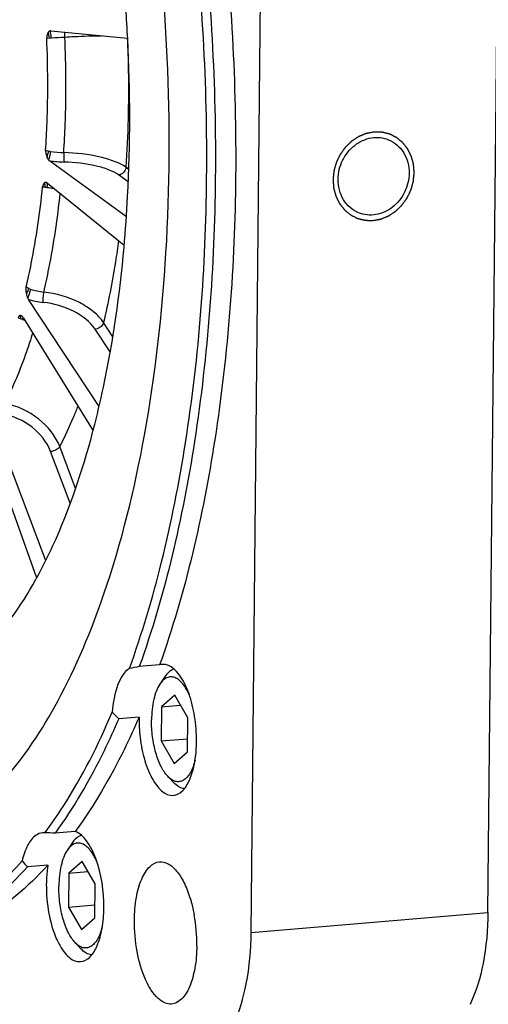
# Model space of a CAD drawing. Header units: millimetres. Extents: x 0 to 420, y 0 to 297.
# Tile 8 of 52: x 106 to 116, y 22 to 43. Entities that reach past the tile are written whole.
import ezdxf

# ---------------------------------------------------------------- set-up
doc = ezdxf.new("R2010")
doc.units = ezdxf.units.MM
doc.header["$LTSCALE"] = 23.1
doc.layers.add('COMPONENTS', color=7, linetype='CONTINUOUS')

msp = doc.modelspace()

# ---------------------------------------------------------------- linework, layer by layer
at = {"layer": 'COMPONENTS', "color": 7, "linetype": 'CONTINUOUS'}
for p, q in [((115.67768, 23.71965), (115.99403, 55.50694)), ((110.64053, 23.29173), (110.95688, 55.07902)), ((106.37698, 42.48765), (108.01191, 42.33313)), ((106.29297, 42.33265), (106.34898, 42.33931)), ((107.98536, 38.52894), (106.34944, 39.72025)), ((108.02601, 39.27174), (107.82166, 39.42055)), ((108.03824, 39.53949), (107.97685, 39.58419)), ((106.25032, 39.25166), (106.24814, 39.25641)), ((106.25228, 39.24633), (106.25032, 39.25166)), ((106.3103, 39.24803), (107.93972, 37.92905)), ((107.40372, 34.4885), (105.90324, 36.77237)), ((105.75229, 36.42231), (105.7465, 36.42458)), ((105.79932, 36.37453), (107.2778, 33.97417)), ((107.69814, 35.97536), (107.49947, 36.27776)), ((107.64132, 35.65333), (107.32351, 36.13705)), ((106.26827, 31.22897), (105.05258, 34.43294)), ((104.89406, 34.14843), (106.06616, 30.86622)), ((106.90654, 32.74627), (106.56846, 33.63729)), ((106.79265, 32.43103), (106.37487, 33.5321)), ((106.26827, 31.22897), (106.28024, 31.22999)), ((108.6927, 28.99035), (108.26094, 28.95367)), ((108.79758, 28.72966), (108.69826, 28.58005)), ((109.01762, 28.34323), (108.73444, 28.09553)), ((109.29358, 27.86608), (109.01762, 28.34323)), ((108.73444, 28.09553), (108.72722, 27.37069)), ((108.73444, 28.09553), (109.1409, 28.13006)), ((108.25517, 27.87592), (107.82341, 27.83924)), ((109.28637, 27.14124), (109.29358, 27.86608)), ((108.72722, 27.37069), (109.28913, 27.41843)), ((108.72722, 27.37069), (109.00319, 26.89354)), ((109.00319, 26.89354), (109.28637, 27.14124)), ((108.98809, 26.48714), (108.86495, 26.61784)), ((106.90015, 25.44388), (106.4684, 25.4072)), ((106.82597, 25.19091), (106.72664, 25.0413)), ((107.046, 24.80447), (106.76282, 24.55678)), ((107.32197, 24.32732), (107.046, 24.80447)), ((106.31671, 24.72581), (105.88495, 24.68913)), ((106.76282, 24.55678), (106.75561, 23.83194)), ((106.76282, 24.55678), (107.16928, 24.59131)), ((107.31475, 23.60248), (107.32197, 24.32732)), ((106.75561, 23.83194), (107.31751, 23.87968)), ((106.75561, 23.83194), (107.03157, 23.35479)), ((110.64053, 23.29173), (115.67768, 23.71965)), ((107.03157, 23.35479), (107.31475, 23.60248)), ((107.01647, 22.94838), (106.89334, 23.07909))]:
    msp.add_line(p, q, dxfattribs=at)
for centre, radius, start, end in [((106.3725, 42.44039), 0.04748, 84.587193, 92.097264), ((105.94754, 54.14759), 11.81332, 272.152789, 273.548833), ((106.7165, 42.36726), 2.47209, 261.876937, 268.558108), ((106.73723, 42.70199), 3.00685, 262.589942, 268.615357), ((106.66553, 41.42705), 2.29918, 260.950583, 264.513151), ((106.08139, 37.39617), 0.42835, 245.948784, 251.79415), ((106.38737, 38.31983), 1.40137, 251.708833, 263.499846), ((106.40161, 38.3863), 1.68913, 252.839729, 263.559495), ((105.43759, 35.3758), 1.02865, 72.593329, 73.007357), ((105.3848, 35.20952), 1.20311, 71.182517, 72.563249), ((105.30014, 34.9587), 1.46783, 70.937137, 71.212612), ((106.22094, 37.62357), 1.35164, 250.939386, 251.361663), ((105.66836, 36.3004), 0.15009, 40.014642, 41.972743), ((106.22469, 37.63478), 1.36346, 251.363155, 253.006815), ((89.05133, 38.7552), 18.84344, 345.18716, 345.361324), ((106.02794, 31.13798), 0.25697, 17.626209, 20.735788), ((97.80308, 35.39516), 9.44541, 330.875716, 331.072566), ((97.72788, 35.43672), 9.53134, 331.072561, 331.265967), ((108.77058, 28.73766), 0.26442, 94.802711, 107.129156), ((111.45805, 27.8267), 3.20326, 179.119597, 186.849244), ((106.22278, 25.15029), 0.26408, 83.355014, 94.847251), ((106.79077, 23.23023), 2.67149, 17.242988, 17.506584), ((106.01155, 23.04537), 3.47305, 359.441518, 10.318101)]:
    msp.add_arc(centre, radius, start, end, dxfattribs=at)
for points, knots in [([(107.50989, 30.50235), (107.88657, 31.60304), (108.47387, 34.0085), (108.90599, 37.844), (108.92392, 41.95252), (108.52531, 46.11328), (107.73202, 50.1038), (106.5865, 53.71341), (105.15288, 56.75203), (103.93701, 58.4589), (103.28107, 59.14144)], [0, 0, 0, 0, 0.11647521, 0.24680382, 0.38569824, 0.52706628, 0.66459897, 0.79232651, 0.90522309, 1, 1, 1, 1]), ([(108.05004, 28.9111), (108.31913, 29.65422), (108.78942, 31.24226), (109.47407, 34.7164), (109.8205, 39.45904), (109.48794, 45.28504), (108.76684, 49.17083), (108.27041, 51.05487)], [0, 0, 0, 0, 0.1057315, 0.22108456, 0.47323211, 0.73935098, 1, 1, 1, 1]), ([(108.48017, 50.98224), (108.96773, 49.10702), (109.67623, 45.24414), (110.00301, 39.45117), (109.60318, 33.95676), (108.81305, 30.50305), (108.26094, 28.95367)], [0, 0, 0, 0, 0.26070449, 0.52659918, 0.77868695, 1, 1, 1, 1]), ([(108.91193, 51.01892), (109.39948, 49.1437), (110.10796, 45.28082), (110.43475, 39.48785), (110.03492, 33.99344), (109.2448, 30.53973), (108.6927, 28.99035)], [0, 0, 0, 0, 0.26070451, 0.52659926, 0.77868708, 1, 1, 1, 1]), ([(108.01457, 42.32145), (107.9929, 42.75396), (107.87416, 44.46942), (107.62832, 46.1765), (107.36863, 47.43643)], [0, 0, 0, 0, 0.25185099, 1, 1, 1, 1]), ([(106.3198, 42.45167), (106.31545, 42.44448), (106.29737, 42.40756), (106.29161, 42.36519), (106.29297, 42.33264)], [0, 0, 0, 0, 0.20510037, 1, 1, 1, 1]), ([(106.33715, 42.40223), (106.33593, 42.40694), (106.33121, 42.42376), (106.32529, 42.44031), (106.31979, 42.45165)], [0, 0, 0, 0, 0.27813906, 1, 1, 1, 1]), ([(106.35628, 42.48503), (106.35283, 42.48382), (106.33774, 42.47639), (106.32654, 42.46281), (106.3198, 42.45167)], [0, 0, 0, 0, 0.21921709, 1, 1, 1, 1]), ([(106.36028, 42.48129), (106.35965, 42.48202), (106.3584, 42.48336), (106.35699, 42.48454), (106.35628, 42.48503)], [0, 0, 0, 0, 0.52916415, 1, 1, 1, 1]), ([(106.38657, 42.39311), (106.38403, 42.41183), (106.37821, 42.44176), (106.36804, 42.47216), (106.36028, 42.48129)], [0, 0, 0, 0, 0.61201077, 1, 1, 1, 1]), ([(106.65429, 39.89596), (106.66726, 40.09718), (106.70841, 40.91678), (106.70487, 41.73853), (106.67877, 42.35692)], [0, 0, 0, 0, 0.24572597, 1, 1, 1, 1]), ([(106.67877, 42.35692), (106.6783, 42.3664), (106.67709, 42.40051), (106.6772, 42.43474), (106.67916, 42.45931)], [0, 0, 0, 0, 0.27810191, 1, 1, 1, 1]), ([(106.67877, 42.35692), (106.74556, 42.36092), (107.00483, 42.37488), (107.26442, 42.38345), (107.45716, 42.38556)], [0, 0, 0, 0, 0.25766822, 1, 1, 1, 1]), ([(106.26918, 39.94266), (106.28167, 40.13808), (106.32136, 40.93405), (106.31802, 41.73207), (106.29297, 42.33264)], [0, 0, 0, 0, 0.24571797, 1, 1, 1, 1]), ([(107.93699, 37.88182), (107.96915, 38.24162), (108.07302, 39.71894), (108.07059, 41.20331), (108.01457, 42.32145)], [0, 0, 0, 0, 0.24394945, 1, 1, 1, 1]), ([(108.00619, 42.33366), (108.01586, 42.10128), (108.0422, 41.18485), (108.02145, 40.26694), (107.97685, 39.58419)], [0, 0, 0, 0, 0.2536926, 1, 1, 1, 1]), ([(112.48975, 39.32903), (112.49112, 39.46681), (112.55805, 39.74388), (112.81707, 40.0706), (113.18354, 40.24377), (113.45053, 40.21699), (113.56425, 40.17032)], [0, 0, 0, 0, 0.26140432, 0.52070485, 0.76678326, 1, 1, 1, 1]), ([(113.56425, 40.17032), (113.69477, 40.11676), (113.93083, 39.90881), (114.00239, 39.60793), (114.00089, 39.45741)], [0, 0, 0, 0, 0.4837867, 1, 1, 1, 1]), ([(106.26918, 39.94266), (106.2684, 39.93039), (106.26923, 39.88271), (106.2806, 39.83555), (106.29343, 39.8027)], [0, 0, 0, 0, 0.25844652, 1, 1, 1, 1]), ([(106.32498, 39.92813), (106.32002, 39.89562), (106.3104, 39.85335), (106.29693, 39.81235), (106.29342, 39.80271)], [0, 0, 0, 0, 0.76220104, 1, 1, 1, 1]), ([(106.36719, 39.91998), (106.36451, 39.88569), (106.35538, 39.82483), (106.34037, 39.76444), (106.32896, 39.73976)], [0, 0, 0, 0, 0.55854883, 1, 1, 1, 1]), ([(106.65427, 39.89596), (106.65142, 39.85587), (106.6522, 39.78969), (106.65434, 39.72073), (106.66458, 39.69601)], [0, 0, 0, 0, 0.60042478, 1, 1, 1, 1]), ([(107.97685, 39.58419), (107.90757, 39.63425), (107.72805, 39.71961), (107.28875, 39.84782), (106.91528, 39.88985), (106.65429, 39.89596)], [0, 0, 0, 0, 0.18687461, 0.42921072, 1, 1, 1, 1]), ([(106.29343, 39.8027), (106.29587, 39.79644), (106.30536, 39.77427), (106.31772, 39.75309), (106.32896, 39.73976)], [0, 0, 0, 0, 0.27794882, 1, 1, 1, 1]), ([(107.82166, 39.42055), (107.7611, 39.46463), (107.60412, 39.53994), (107.21982, 39.65315), (106.89296, 39.69047), (106.66458, 39.69601)], [0, 0, 0, 0, 0.18705502, 0.4294249, 1, 1, 1, 1]), ([(107.97685, 39.58419), (107.97384, 39.54381), (107.93796, 39.46515), (107.86074, 39.42387), (107.82166, 39.42055)], [0, 0, 0, 0, 0.50793508, 1, 1, 1, 1]), ([(114.00089, 39.45741), (113.99952, 39.31962), (113.93259, 39.04256), (113.67356, 38.71584), (113.3071, 38.54267), (113.04011, 38.56945), (112.92638, 38.61612)], [0, 0, 0, 0, 0.26140432, 0.52070485, 0.76678326, 1, 1, 1, 1]), ([(106.24815, 39.25642), (106.24283, 39.25305), (106.21749, 39.23061), (106.20775, 39.19516), (106.20499, 39.16825)], [0, 0, 0, 0, 0.18897404, 1, 1, 1, 1]), ([(106.25468, 39.25991), (106.25356, 39.25942), (106.25134, 39.25833), (106.24921, 39.25709), (106.24815, 39.25642)], [0, 0, 0, 0, 0.49389501, 1, 1, 1, 1]), ([(106.26147, 39.162), (106.26159, 39.17038), (106.26115, 39.19863), (106.25857, 39.2274), (106.25228, 39.24633)], [0, 0, 0, 0, 0.29590278, 1, 1, 1, 1]), ([(106.28923, 39.26045), (106.28755, 39.26108), (106.28418, 39.26217), (106.28071, 39.2629), (106.27899, 39.26316)], [0, 0, 0, 0, 0.50722658, 1, 1, 1, 1]), ([(106.30391, 39.1565), (106.30576, 39.17755), (106.30653, 39.2102), (106.30487, 39.24544), (106.29867, 39.25607)], [0, 0, 0, 0, 0.63210055, 1, 1, 1, 1]), ([(112.92638, 38.61612), (112.79587, 38.66968), (112.55981, 38.87763), (112.48825, 39.1785), (112.48975, 39.32903)], [0, 0, 0, 0, 0.4837867, 1, 1, 1, 1]), ([(105.85345, 37.03023), (105.89306, 37.1989), (106.04538, 37.90529), (106.14903, 38.62184), (106.20499, 39.16825)], [0, 0, 0, 0, 0.23979632, 1, 1, 1, 1]), ([(106.22873, 36.92747), (106.26786, 37.09354), (106.41853, 37.78814), (106.52288, 38.49247), (106.58031, 39.02944)], [0, 0, 0, 0, 0.24009549, 1, 1, 1, 1]), ([(107.82111, 38.02497), (107.80048, 37.87376), (107.71391, 37.28781), (107.6008, 36.70563), (107.49947, 36.27776)], [0, 0, 0, 0, 0.25764963, 1, 1, 1, 1]), ([(107.28308, 33.99304), (107.36178, 34.29434), (107.66275, 35.57513), (107.8476, 36.88189), (107.93699, 37.88182)], [0, 0, 0, 0, 0.23675305, 1, 1, 1, 1]), ([(105.85345, 37.03023), (105.85087, 37.01925), (105.84494, 36.9713), (105.85077, 36.9227), (105.85851, 36.88671)], [0, 0, 0, 0, 0.2344787, 1, 1, 1, 1]), ([(105.90681, 37.00501), (105.90361, 36.99575), (105.88899, 36.95573), (105.87233, 36.91647), (105.8585, 36.88672)], [0, 0, 0, 0, 0.22996077, 1, 1, 1, 1]), ([(105.94756, 36.98926), (105.93528, 36.94055), (105.9153, 36.87852), (105.89132, 36.81811), (105.88542, 36.80459)], [0, 0, 0, 0, 0.77304782, 1, 1, 1, 1]), ([(106.22871, 36.92747), (106.21935, 36.88905), (106.20965, 36.81594), (106.2068, 36.74153), (106.21213, 36.70783)], [0, 0, 0, 0, 0.53682505, 1, 1, 1, 1]), ([(107.49947, 36.27776), (107.44242, 36.36418), (107.28395, 36.5279), (106.86992, 36.78869), (106.49051, 36.89834), (106.22873, 36.92747)], [0, 0, 0, 0, 0.21252562, 0.45941993, 1, 1, 1, 1]), ([(105.85851, 36.88671), (105.86011, 36.87921), (105.86689, 36.85119), (105.87642, 36.82376), (105.88542, 36.80459)], [0, 0, 0, 0, 0.2658028, 1, 1, 1, 1]), ([(107.32351, 36.13705), (107.21665, 36.29962), (106.85523, 36.56244), (106.44119, 36.68216), (106.21213, 36.70783)], [0, 0, 0, 0, 0.45771086, 1, 1, 1, 1]), ([(105.7383, 36.42647), (105.72759, 36.42789), (105.69895, 36.41958), (105.68736, 36.39278), (105.68303, 36.37779)], [0, 0, 0, 0, 0.40919357, 1, 1, 1, 1]), ([(105.73821, 36.35954), (105.73944, 36.36642), (105.74224, 36.38679), (105.74544, 36.40869), (105.74092, 36.42176)], [0, 0, 0, 0, 0.33556635, 1, 1, 1, 1]), ([(105.74092, 36.42176), (105.7406, 36.4227), (105.7399, 36.42438), (105.73885, 36.42589), (105.73828, 36.42647)], [0, 0, 0, 0, 0.5472218, 1, 1, 1, 1]), ([(105.7465, 36.42458), (105.74515, 36.42502), (105.74244, 36.42578), (105.73967, 36.42629), (105.7383, 36.42647)], [0, 0, 0, 0, 0.50612334, 1, 1, 1, 1]), ([(105.77954, 36.34604), (105.78067, 36.35021), (105.78441, 36.36448), (105.78779, 36.37887), (105.78951, 36.38916)], [0, 0, 0, 0, 0.29291495, 1, 1, 1, 1]), ([(107.49947, 36.27776), (107.49502, 36.2599), (107.46065, 36.18912), (107.3825, 36.14207), (107.32351, 36.13705)], [0, 0, 0, 0, 0.23716762, 1, 1, 1, 1]), ([(105.9936, 36.05909), (105.95139, 35.92245), (105.78277, 35.40958), (105.57577, 34.90855), (105.3959, 34.55472)], [0, 0, 0, 0, 0.26486262, 1, 1, 1, 1]), ([(106.56846, 33.63729), (106.48015, 33.869), (106.13915, 34.28725), (105.65509, 34.50668), (105.3959, 34.55472)], [0, 0, 0, 0, 0.48471089, 1, 1, 1, 1]), ([(106.95375, 34.50014), (106.92411, 34.42426), (106.80618, 34.1321), (106.67469, 33.84533), (106.56846, 33.63729)], [0, 0, 0, 0, 0.25857514, 1, 1, 1, 1]), ([(106.37487, 33.5321), (106.2978, 33.7351), (106.00003, 34.10174), (105.57647, 34.29434), (105.34971, 34.33652)], [0, 0, 0, 0, 0.48490247, 1, 1, 1, 1]), ([(106.08553, 30.85459), (106.20685, 31.07587), (106.6985, 32.06343), (107.05122, 33.11593), (107.26852, 33.93764)], [0, 0, 0, 0, 0.22893645, 1, 1, 1, 1]), ([(106.56846, 33.63729), (106.55215, 33.60677), (106.4878, 33.55906), (106.4153, 33.53554), (106.37487, 33.5321)], [0, 0, 0, 0, 0.46029233, 1, 1, 1, 1]), ([(104.49505, 28.87597), (104.64232, 28.9905), (105.2619, 29.54327), (105.74195, 30.23746), (106.05427, 30.79802)], [0, 0, 0, 0, 0.22524884, 1, 1, 1, 1]), ([(102.52762, 24.9074), (102.7788, 24.92874), (103.28784, 25.03145), (104.29863, 25.48088), (105.48646, 26.52173), (106.65174, 28.30117), (107.24186, 29.71912), (107.50989, 30.50235)], [0, 0, 0, 0, 0.09597081, 0.19575928, 0.41827604, 0.68484296, 1, 1, 1, 1]), ([(109.45532, 27.76763), (109.43539, 27.93441), (109.38871, 28.17512), (109.28326, 28.47435), (109.14829, 28.76337), (108.93192, 29.01637), (108.74844, 29.00115)], [0, 0, 0, 0, 0.33725024, 0.49126795, 0.63033401, 1, 1, 1, 1]), ([(108.05004, 28.9111), (107.93197, 28.83969), (107.75316, 28.51726), (107.70023, 28.18509), (107.68619, 27.98434)], [0, 0, 0, 0, 0.40676569, 1, 1, 1, 1]), ([(109.33034, 28.33762), (109.29191, 28.42628), (109.22644, 28.54772), (109.10841, 28.6693), (109.02137, 28.72286), (108.93054, 28.74138), (108.84164, 28.7207), (108.7615, 28.66412), (108.71851, 28.61056), (108.69823, 28.58)], [0, 0, 0, 0, 0.32900653, 0.46110494, 0.57322618, 0.67196285, 0.7685431, 0.8751214, 1, 1, 1, 1]), ([(109.00486, 28.89886), (108.965, 28.8883), (108.88331, 28.84193), (108.82492, 28.77083), (108.79758, 28.72966)], [0, 0, 0, 0, 0.45486268, 1, 1, 1, 1]), ([(108.69823, 28.58), (108.66869, 28.53551), (108.6172, 28.43021), (108.5424, 28.17727), (108.52261, 27.9661), (108.52115, 27.81916)], [0, 0, 0, 0, 0.20294899, 0.44157884, 1, 1, 1, 1]), ([(106.25334, 25.4126), (106.38881, 25.59534), (106.94475, 26.40642), (107.39058, 27.28945), (107.68619, 27.98434)], [0, 0, 0, 0, 0.23150193, 1, 1, 1, 1]), ([(107.82341, 27.83924), (107.7247, 27.61084), (107.3372, 26.76672), (106.86887, 25.95701), (106.4684, 25.4072)], [0, 0, 0, 0, 0.26783174, 1, 1, 1, 1]), ([(108.25517, 27.87592), (108.15647, 27.64755), (107.76887, 26.80348), (107.30064, 25.99371), (106.90015, 25.44388)], [0, 0, 0, 0, 0.26779724, 1, 1, 1, 1]), ([(108.86498, 26.61782), (108.80737, 26.67896), (108.70632, 26.84093), (108.60143, 27.12766), (108.53457, 27.4625), (108.51996, 27.69931), (108.52115, 27.81916)], [0, 0, 0, 0, 0.19802076, 0.44268122, 0.7174418, 1, 1, 1, 1]), ([(108.98514, 26.21121), (109.19477, 26.22908), (109.37072, 26.58178), (109.44727, 26.93842), (109.48812, 27.30002), (109.47786, 27.57908), (109.45532, 27.76763)], [0, 0, 0, 0, 0.36917743, 0.51098459, 0.66679431, 1, 1, 1, 1]), ([(108.27765, 27.44469), (108.2976, 27.27778), (108.34432, 27.03692), (108.44989, 26.73752), (108.58493, 26.44852), (108.80171, 26.19557), (108.98514, 26.21121)], [0, 0, 0, 0, 0.33738423, 0.49142699, 0.63050342, 1, 1, 1, 1]), ([(109.44654, 26.9612), (109.42355, 26.86769), (109.37944, 26.73744), (109.28364, 26.59835), (109.20696, 26.53125), (109.12068, 26.49797), (109.02975, 26.50349), (108.9414, 26.54572), (108.89008, 26.59118), (108.86498, 26.61782)], [0, 0, 0, 0, 0.32877539, 0.4607811, 0.57286361, 0.67163549, 0.76831398, 0.87501274, 1, 1, 1, 1]), ([(109.22105, 26.35532), (109.17996, 26.35898), (109.09157, 26.3909), (109.022, 26.45115), (108.98809, 26.48714)], [0, 0, 0, 0, 0.45484983, 1, 1, 1, 1]), ([(106.20047, 25.41343), (106.1529, 25.40935), (106.01856, 25.35536), (105.86106, 25.13557), (105.79558, 24.9337), (105.76818, 24.8155)], [0, 0, 0, 0, 0.18423248, 0.53178483, 1, 1, 1, 1]), ([(107.50643, 23.81644), (107.50997, 24.17187), (107.43631, 24.6809), (107.18013, 25.22405), (106.9957, 25.40762), (106.90015, 25.44388)], [0, 0, 0, 0, 0.59220794, 0.82973369, 1, 1, 1, 1]), ([(107.35842, 24.79957), (107.31999, 24.88811), (107.25452, 25.00939), (107.13653, 25.13075), (107.04954, 25.18419), (106.95876, 25.20262), (106.86993, 25.1819), (106.78985, 25.12532), (106.74689, 25.07179), (106.72661, 25.04125)], [0, 0, 0, 0, 0.32892597, 0.4609918, 0.57309841, 0.67184563, 0.76845912, 0.87508039, 1, 1, 1, 1]), ([(107.03347, 25.36017), (106.99356, 25.34963), (106.91177, 25.30327), (106.85333, 25.23212), (106.82597, 25.1909)], [0, 0, 0, 0, 0.45483457, 1, 1, 1, 1]), ([(106.72661, 25.04125), (106.69707, 24.99676), (106.64559, 24.89145), (106.57079, 24.63852), (106.551, 24.42735), (106.54954, 24.28041)], [0, 0, 0, 0, 0.20294899, 0.44157884, 1, 1, 1, 1]), ([(104.44534, 23.68606), (104.5624, 23.75781), (105.04475, 24.08263), (105.4724, 24.48478), (105.76818, 24.8155)], [0, 0, 0, 0, 0.23632656, 1, 1, 1, 1]), ([(108.15646, 23.55647), (108.15806, 23.71689), (108.18214, 24.01413), (108.27192, 24.35973), (108.38303, 24.57638), (108.49393, 24.72188), (108.61404, 24.7919), (108.6916, 24.79852)], [0, 0, 0, 0, 0.33404092, 0.61856933, 0.73668503, 0.83790667, 1, 1, 1, 1]), ([(108.6916, 24.79852), (108.75294, 24.80375), (108.89556, 24.76481), (109.07083, 24.59848), (109.22506, 24.34776), (109.30322, 24.14577), (109.33853, 24.03385)], [0, 0, 0, 0, 0.17385044, 0.39153676, 0.66858808, 1, 1, 1, 1]), ([(105.88495, 24.68913), (105.46081, 24.22405), (104.74972, 23.61616), (103.65659, 23.13933), (103.10585, 23.02963), (102.83394, 23.00651)], [0, 0, 0, 0, 0.53090603, 0.76982823, 1, 1, 1, 1]), ([(106.31671, 24.72581), (105.89261, 24.26078), (105.18164, 23.65287), (104.0886, 23.1761), (103.53789, 23.06632), (103.266, 23.04321)], [0, 0, 0, 0, 0.53088881, 0.76982339, 1, 1, 1, 1]), ([(106.31671, 24.72581), (106.31145, 24.69346), (106.29249, 24.55841), (106.28433, 24.42193), (106.2833, 24.31837)], [0, 0, 0, 0, 0.24040942, 1, 1, 1, 1]), ([(106.2833, 24.31837), (106.28124, 24.11147), (106.31628, 23.7137), (106.44566, 23.25), (106.60197, 22.94991), (106.72732, 22.79043), (106.86451, 22.68902), (106.96772, 22.66854), (107.01354, 22.67245)], [0, 0, 0, 0, 0.32114802, 0.61610573, 0.74020206, 0.84416599, 0.92861902, 1, 1, 1, 1]), ([(106.89336, 23.07907), (106.83576, 23.14021), (106.7347, 23.30218), (106.62981, 23.58891), (106.56295, 23.92374), (106.54834, 24.16055), (106.54954, 24.28041)], [0, 0, 0, 0, 0.19802076, 0.44268122, 0.7174418, 1, 1, 1, 1]), ([(109.3422, 24.02212), (109.35096, 23.99388), (109.38512, 23.87705), (109.41191, 23.75809), (109.42843, 23.66743)], [0, 0, 0, 0, 0.24291699, 1, 1, 1, 1]), ([(107.01354, 22.67245), (107.08498, 22.67854), (107.2431, 22.77207), (107.3871, 23.03485), (107.48344, 23.39433), (107.50496, 23.66868), (107.50643, 23.81644)], [0, 0, 0, 0, 0.16225916, 0.38079784, 0.66561734, 1, 1, 1, 1]), ([(115.67768, 23.71965), (115.67405, 23.3548), (115.61693, 22.68634), (115.43022, 22.0348), (115.29569, 21.76269)], [0, 0, 0, 0, 0.54586604, 1, 1, 1, 1]), ([(108.94929, 21.76947), (108.89954, 21.76523), (108.78748, 21.78746), (108.63854, 21.89756), (108.50244, 22.07072), (108.33274, 22.39652), (108.19227, 22.89997), (108.15423, 23.33183), (108.15646, 23.55647)], [0, 0, 0, 0, 0.07138098, 0.15583401, 0.25979794, 0.38389427, 0.67885198, 1, 1, 1, 1]), ([(107.47404, 23.41888), (107.45094, 23.32593), (107.40673, 23.19648), (107.31097, 23.05843), (107.23438, 22.99194), (107.14829, 22.95913), (107.05765, 22.96491), (106.96958, 23.00714), (106.9184, 23.05249), (106.89336, 23.07907)], [0, 0, 0, 0, 0.32838334, 0.46023169, 0.57224425, 0.67106804, 0.76790787, 0.87481453, 1, 1, 1, 1]), ([(110.25854, 21.33477), (110.39307, 21.60688), (110.57978, 22.25842), (110.6369, 22.92688), (110.64053, 23.29173)], [0, 0, 0, 0, 0.45413396, 1, 1, 1, 1]), ([(107.24862, 22.81664), (107.20765, 22.82043), (107.11963, 22.85243), (107.05027, 22.91251), (107.01647, 22.94838)], [0, 0, 0, 0, 0.45494946, 1, 1, 1, 1]), ([(109.48443, 23.01151), (109.48283, 22.85109), (109.45875, 22.55385), (109.36898, 22.20826), (109.25786, 21.99161), (109.14696, 21.84611), (109.02686, 21.77608), (108.94929, 21.76947)], [0, 0, 0, 0, 0.33404092, 0.61856933, 0.73668503, 0.83790667, 1, 1, 1, 1])]:
    msp.add_open_spline(points, degree=3, knots=knots, dxfattribs=at)
for points in [[(106.34898, 42.33931), (106.34633, 42.36049), (106.34252, 42.38158), (106.33715, 42.40223)], [(106.37076, 42.48783), (106.36585, 42.48765), (106.36092, 42.48667), (106.35628, 42.48503)], [(106.3913, 42.34261), (106.39037, 42.35949), (106.38884, 42.37636), (106.38657, 42.39311)], [(106.34898, 42.33931), (106.36302, 42.34102), (106.37716, 42.34208), (106.3913, 42.34261)], [(106.32498, 39.92813), (106.30632, 39.93275), (106.28768, 39.93745), (106.26918, 39.94266)], [(106.36719, 39.91998), (106.353, 39.92201), (106.33889, 39.92469), (106.32498, 39.92813)], [(106.32896, 39.73976), (106.33504, 39.73255), (106.34182, 39.7258), (106.34944, 39.72025)], [(106.27899, 39.26316), (106.27091, 39.26438), (106.26216, 39.2632), (106.25468, 39.25991)], [(106.3103, 39.24803), (106.30396, 39.25316), (106.29686, 39.25757), (106.28923, 39.26045)], [(106.20499, 39.16825), (106.22381, 39.16605), (106.24262, 39.16382), (106.26147, 39.162)], [(106.26147, 39.162), (106.27567, 39.16062), (106.28982, 39.15874), (106.3039, 39.1565)], [(105.90681, 37.00501), (105.88885, 37.01304), (105.871, 37.02134), (105.85345, 37.03022)], [(105.88542, 36.80459), (105.89064, 36.79348), (105.8965, 36.78262), (105.90324, 36.77237)], [(105.68303, 36.37779), (105.70132, 36.37141), (105.71969, 36.36521), (105.73821, 36.35954)], [(105.77994, 36.40077), (105.77213, 36.40946), (105.7629, 36.41743), (105.75229, 36.42231)], [(105.79932, 36.37453), (105.79451, 36.38233), (105.78921, 36.38988), (105.78331, 36.3969)], [(106.06616, 30.86622), (106.06922, 30.85766), (106.07275, 30.84923), (106.07686, 30.84112)], [(108.26094, 28.95367), (108.19004, 28.94285), (108.11948, 28.92904), (108.05004, 28.9111)], [(107.6862, 27.98435), (107.72887, 27.93326), (107.77513, 27.88507), (107.82341, 27.83924)], [(106.4684, 25.4072), (106.39682, 25.41151), (106.32505, 25.41365), (106.25335, 25.41262)], [(105.76817, 24.81549), (105.80444, 24.77106), (105.84389, 24.72918), (105.88495, 24.68913)]]:
    msp.add_open_spline(points, degree=3, dxfattribs=at)
at = {"layer": 'COMPONENTS', "color": 2, "linetype": 'CONTINUOUS'}
for points in [[(113.25469, 40.33482), (113.2407, 40.33213), (113.21971, 40.32811), (113.19173, 40.32275), (113.17074, 40.31872), (113.15325, 40.31537), (113.13926, 40.31269), (113.12876, 40.31068), (113.11827, 40.30867), (113.10952, 40.30699), (113.10253, 40.30565), (113.09816, 40.30481), (113.09466, 40.30414), (113.09203, 40.30364), (113.08985, 40.30322), (113.08832, 40.30293), (113.08745, 40.30275), (113.08678, 40.30267), (113.08616, 40.30236), (113.08531, 40.30203), (113.08384, 40.30141), (113.08173, 40.30055), (113.0792, 40.2995), (113.07583, 40.29811), (113.07161, 40.29637), (113.06487, 40.29359), (113.05644, 40.29011), (113.04632, 40.28593), (113.03621, 40.28175), (113.02272, 40.27618), (113.00586, 40.26922), (112.989, 40.26226), (112.97551, 40.2567), (112.96539, 40.25252), (112.95527, 40.24834), (112.94684, 40.24486), (112.9401, 40.24208), (112.93588, 40.24034), (112.93251, 40.23895), (112.92998, 40.2379), (112.92788, 40.23703), (112.9264, 40.23643), (112.92556, 40.23607), (112.92491, 40.23585), (112.92434, 40.23542), (112.92356, 40.23492), (112.9222, 40.23401), (112.92025, 40.23272), (112.91791, 40.23118), (112.91479, 40.22912), (112.91089, 40.22654), (112.90466, 40.22242), (112.89686, 40.21727), (112.88751, 40.21109), (112.87816, 40.2049), (112.86568, 40.19666), (112.85009, 40.18636), (112.8345, 40.17605), (112.82203, 40.16781), (112.81268, 40.16163), (112.80333, 40.15545), (112.79553, 40.15029), (112.7893, 40.14617), (112.7854, 40.1436), (112.78228, 40.14154), (112.77994, 40.13999), (112.77799, 40.1387), (112.77663, 40.13781), (112.77585, 40.13728), (112.77525, 40.13693), (112.77475, 40.13638), (112.77404, 40.13572), (112.77283, 40.13453), (112.77108, 40.13285), (112.76899, 40.13082), (112.7662, 40.12811), (112.76271, 40.12474), (112.75713, 40.11933), (112.75016, 40.11257), (112.74179, 40.10446), (112.73342, 40.09635), (112.72226, 40.08554), (112.70831, 40.07203), (112.69436, 40.05851), (112.6832, 40.0477), (112.67483, 40.03959), (112.66646, 40.03148), (112.65948, 40.02473), (112.65391, 40.01932), (112.65042, 40.01594), (112.64763, 40.01324), (112.64553, 40.01121), (112.64379, 40.00952), (112.64257, 40.00834), (112.64188, 40.00766), (112.64132, 40.00718), (112.64093, 40.00656), (112.64036, 40.00578), (112.63938, 40.0044), (112.63796, 40.00244), (112.63627, 40.00007), (112.63401, 39.99693), (112.63119, 39.99299), (112.62667, 39.9867), (112.62103, 39.97883), (112.61426, 39.96938), (112.60748, 39.95994), (112.59845, 39.94735), (112.58716, 39.93161), (112.57587, 39.91587), (112.56684, 39.90328), (112.56006, 39.89384), (112.55329, 39.8844), (112.54764, 39.87653), (112.54313, 39.87023), (112.54031, 39.8663), (112.53805, 39.86315), (112.53635, 39.86079), (112.53495, 39.85882), (112.53395, 39.85745), (112.5334, 39.85665), (112.53294, 39.85609), (112.53266, 39.8554), (112.53222, 39.85453), (112.53149, 39.85299), (112.53043, 39.85079), (112.52916, 39.84816), (112.52747, 39.84464), (112.52535, 39.84025), (112.52197, 39.83322), (112.51773, 39.82443), (112.51266, 39.81389), (112.50758, 39.80334), (112.50081, 39.78928), (112.49234, 39.77171), (112.48388, 39.75413), (112.47711, 39.74007), (112.47203, 39.72953), (112.46695, 39.71898), (112.46272, 39.71019), (112.45934, 39.70316), (112.45722, 39.69877), (112.45553, 39.69525), (112.45426, 39.69262), (112.4532, 39.69042), (112.45245, 39.68889), (112.45204, 39.688), (112.45168, 39.68736), (112.45153, 39.68664), (112.45125, 39.68571), (112.45079, 39.68406), (112.45012, 39.68172), (112.44933, 39.67891), (112.44826, 39.67516), (112.44693, 39.67048), (112.44481, 39.66298), (112.44215, 39.65361), (112.43896, 39.64237), (112.43577, 39.63112), (112.43152, 39.61613), (112.42621, 39.59738), (112.42089, 39.57864), (112.41664, 39.56365), (112.41345, 39.5524), (112.41026, 39.54116), (112.40761, 39.53179), (112.40548, 39.52429), (112.40415, 39.5196), (112.40309, 39.51586), (112.40229, 39.51305), (112.40163, 39.5107), (112.40116, 39.50906), (112.40091, 39.50812), (112.40066, 39.50743), (112.40063, 39.50669), (112.40052, 39.50571), (112.40036, 39.504), (112.4001, 39.50156), (112.39981, 39.49863), (112.39942, 39.49472), (112.39893, 39.48984), (112.39814, 39.48202), (112.39715, 39.47225), (112.39597, 39.46053), (112.39479, 39.44881), (112.39322, 39.43318), (112.39125, 39.41364), (112.38928, 39.3941), (112.38771, 39.37847), (112.38653, 39.36675), (112.38535, 39.35503), (112.38437, 39.34526), (112.38358, 39.33745), (112.38309, 39.33256), (112.38269, 39.32865), (112.3824, 39.32572), (112.38216, 39.32328), (112.38197, 39.32157), (112.38189, 39.3206), (112.38177, 39.31986), (112.38188, 39.31915), (112.38194, 39.31821), (112.38208, 39.31655), (112.38226, 39.31419), (112.38249, 39.31135), (112.3828, 39.30757), (112.38318, 39.30285), (112.38379, 39.29528), (112.38455, 39.28583), (112.38546, 39.27449), (112.38638, 39.26315), (112.3876, 39.24802), (112.38912, 39.22912), (112.39064, 39.21021), (112.39186, 39.19509), (112.39278, 39.18374), (112.39369, 39.1724), (112.39445, 39.16295), (112.39506, 39.15538), (112.39544, 39.15066), (112.39575, 39.14688), (112.39598, 39.14404), (112.39617, 39.14168), (112.39629, 39.14002), (112.39639, 39.13908), (112.3964, 39.13836), (112.39663, 39.1377), (112.39686, 39.1368), (112.39729, 39.13524), (112.3979, 39.133), (112.39863, 39.13032), (112.39961, 39.12674), (112.40084, 39.12226), (112.40279, 39.11511), (112.40524, 39.10616), (112.40817, 39.09542), (112.41111, 39.08469), (112.41502, 39.07037), (112.41991, 39.05248), (112.4248, 39.03458), (112.42872, 39.02027), (112.43165, 39.00953), (112.43459, 38.99879), (112.43703, 38.98985), (112.43899, 38.98269), (112.44021, 38.97821), (112.44119, 38.97464), (112.44192, 38.97195), (112.44254, 38.96972), (112.44296, 38.96815), (112.44322, 38.96726), (112.44336, 38.96656), (112.4437, 38.96598), (112.44409, 38.96516), (112.44481, 38.96375), (112.44581, 38.96172), (112.44703, 38.95929), (112.44864, 38.95605), (112.45066, 38.952), (112.45389, 38.94552), (112.45792, 38.93742), (112.46277, 38.9277), (112.46761, 38.91798), (112.47407, 38.90502), (112.48214, 38.88882), (112.49022, 38.87261), (112.49668, 38.85965), (112.50152, 38.84993), (112.50636, 38.84021), (112.5104, 38.83211), (112.51363, 38.82563), (112.51565, 38.82158), (112.51726, 38.81834), (112.51847, 38.81591), (112.51949, 38.81388), (112.52019, 38.81246), (112.5206, 38.81166), (112.52086, 38.81102), (112.52132, 38.81052), (112.52187, 38.80981), (112.52285, 38.80858), (112.52425, 38.80681), (112.52592, 38.8047), (112.52816, 38.80187), (112.53095, 38.79834), (112.53541, 38.7927), (112.541, 38.78564), (112.5477, 38.77717), (112.5544, 38.7687), (112.56333, 38.75741), (112.5745, 38.74329), (112.58566, 38.72918), (112.5946, 38.71789), (112.6013, 38.70942), (112.608, 38.70095), (112.61358, 38.69389), (112.61805, 38.68824), (112.62084, 38.68471), (112.62307, 38.68189), (112.62475, 38.67977), (112.62615, 38.67801), (112.62712, 38.67677), (112.62769, 38.67608), (112.62807, 38.67551), (112.62861, 38.67514), (112.62927, 38.67457), (112.63045, 38.67362), (112.63213, 38.67224), (112.63415, 38.67059), (112.63684, 38.66839), (112.6402, 38.66564), (112.64558, 38.66124), (112.6523, 38.65574), (112.66037, 38.64914), (112.66843, 38.64255), (112.67919, 38.63375), (112.69263, 38.62275), (112.70608, 38.61175), (112.71683, 38.60295), (112.7249, 38.59635), (112.73296, 38.58976), (112.73969, 38.58426), (112.74506, 38.57986), (112.74843, 38.57711), (112.75111, 38.57491), (112.75313, 38.57326), (112.75481, 38.57189), (112.75599, 38.57092), (112.75667, 38.57038), (112.75714, 38.56992), (112.75775, 38.56968), (112.75851, 38.56928), (112.75986, 38.56861), (112.76178, 38.56764), (112.76409, 38.56648), (112.76716, 38.56493), (112.77101, 38.563), (112.77716, 38.55991), (112.78485, 38.55604), (112.79408, 38.5514), (112.80331, 38.54677), (112.81561, 38.54058), (112.83099, 38.53285), (112.84638, 38.52512), (112.85868, 38.51893), (112.86791, 38.51429), (112.87714, 38.50965), (112.88483, 38.50579), (112.89098, 38.5027), (112.89483, 38.50076), (112.8979, 38.49922), (112.90021, 38.49806), (112.90213, 38.49709), (112.90348, 38.49641), (112.90425, 38.49604), (112.90481, 38.4957), (112.90546, 38.49559), (112.90629, 38.49537), (112.90775, 38.49501), (112.90984, 38.49449), (112.91235, 38.49386), (112.9157, 38.49303), (112.91988, 38.49198), (112.92658, 38.49032), (112.93494, 38.48823), (112.94498, 38.48573), (112.95502, 38.48323), (112.96841, 38.47989), (112.98514, 38.47572), (113.00187, 38.47155), (113.01526, 38.46821), (113.0253, 38.46571), (113.03534, 38.46321), (113.0437, 38.46112), (113.05039, 38.45945), (113.05458, 38.45841), (113.05792, 38.45758), (113.06043, 38.45695), (113.06253, 38.45643), (113.06399, 38.45606), (113.06483, 38.45587), (113.06544, 38.45566), (113.06612, 38.4557), (113.06701, 38.45566), (113.06856, 38.45563), (113.07078, 38.45557), (113.07345, 38.45551), (113.077, 38.45542), (113.08144, 38.45532), (113.08854, 38.45515), (113.09742, 38.45494), (113.10808, 38.45468), (113.11873, 38.45443), (113.13294, 38.45409), (113.1507, 38.45366), (113.17201, 38.45315), (113.20043, 38.45247), (113.22174, 38.45196), (113.23595, 38.45162)], [(113.23595, 38.45162), (113.24994, 38.45431), (113.27093, 38.45833), (113.29891, 38.46369), (113.3199, 38.46771), (113.33739, 38.47107), (113.35138, 38.47375), (113.36187, 38.47576), (113.37237, 38.47777), (113.38111, 38.47945), (113.38811, 38.48079), (113.39248, 38.48163), (113.39598, 38.4823), (113.3986, 38.4828), (113.40079, 38.48322), (113.40232, 38.48351), (113.40319, 38.48369), (113.40386, 38.48377), (113.40448, 38.48408), (113.40533, 38.48441), (113.4068, 38.48503), (113.40891, 38.48589), (113.41144, 38.48694), (113.41481, 38.48833), (113.41902, 38.49007), (113.42577, 38.49285), (113.4342, 38.49633), (113.44432, 38.50051), (113.45443, 38.50469), (113.46792, 38.51025), (113.48478, 38.51721), (113.50164, 38.52418), (113.51513, 38.52974), (113.52525, 38.53392), (113.53536, 38.5381), (113.54379, 38.54158), (113.55054, 38.54436), (113.55475, 38.5461), (113.55813, 38.54749), (113.56066, 38.54854), (113.56276, 38.54941), (113.56424, 38.55001), (113.56508, 38.55037), (113.56573, 38.55059), (113.56629, 38.55102), (113.56708, 38.55152), (113.56844, 38.55243), (113.57039, 38.55371), (113.57273, 38.55526), (113.57585, 38.55732), (113.57974, 38.5599), (113.58598, 38.56402), (113.59377, 38.56917), (113.60313, 38.57535), (113.61248, 38.58154), (113.62495, 38.58978), (113.64054, 38.60008), (113.65613, 38.61039), (113.6686, 38.61863), (113.67796, 38.62481), (113.68731, 38.63099), (113.69511, 38.63614), (113.70134, 38.64027), (113.70524, 38.64284), (113.70836, 38.6449), (113.7107, 38.64645), (113.71264, 38.64774), (113.71401, 38.64863), (113.71478, 38.64916), (113.71539, 38.6495), (113.71589, 38.65006), (113.7166, 38.65072), (113.71781, 38.65191), (113.71956, 38.65359), (113.72165, 38.65562), (113.72444, 38.65832), (113.72793, 38.6617), (113.73351, 38.66711), (113.74048, 38.67387), (113.74885, 38.68198), (113.75722, 38.69008), (113.76838, 38.7009), (113.78233, 38.71441), (113.79628, 38.72793), (113.80744, 38.73874), (113.81581, 38.74685), (113.82418, 38.75496), (113.83115, 38.76171), (113.83673, 38.76712), (113.84022, 38.7705), (113.84301, 38.7732), (113.8451, 38.77523), (113.84684, 38.77692), (113.84807, 38.7781), (113.84876, 38.77878), (113.84932, 38.77926), (113.8497, 38.77988), (113.85028, 38.78066), (113.85126, 38.78204), (113.85268, 38.784), (113.85437, 38.78636), (113.85663, 38.78951), (113.85945, 38.79345), (113.86396, 38.79974), (113.86961, 38.80761), (113.87638, 38.81705), (113.88316, 38.8265), (113.89219, 38.83909), (113.90348, 38.85483), (113.91477, 38.87057), (113.9238, 38.88316), (113.93057, 38.8926), (113.93735, 38.90204), (113.94299, 38.90991), (113.94751, 38.91621), (113.95033, 38.92014), (113.95259, 38.92329), (113.95428, 38.92565), (113.95569, 38.92762), (113.95669, 38.92899), (113.95724, 38.92979), (113.9577, 38.93035), (113.95798, 38.93104), (113.95842, 38.93191), (113.95915, 38.93345), (113.96021, 38.93564), (113.96148, 38.93828), (113.96317, 38.9418), (113.96529, 38.94619), (113.96867, 38.95322), (113.9729, 38.96201), (113.97798, 38.97255), (113.98306, 38.9831), (113.98983, 38.99716), (113.99829, 39.01473), (114.00676, 39.03231), (114.01353, 39.04637), (114.01861, 39.05691), (114.02369, 39.06746), (114.02792, 39.07625), (114.0313, 39.08328), (114.03342, 39.08767), (114.03511, 39.09118), (114.03638, 39.09382), (114.03744, 39.09602), (114.03818, 39.09755), (114.03859, 39.09844), (114.03895, 39.09908), (114.03911, 39.0998), (114.03939, 39.10073), (114.03985, 39.10237), (114.04052, 39.10471), (114.04131, 39.10753), (114.04237, 39.11128), (114.0437, 39.11596), (114.04583, 39.12346), (114.04849, 39.13283), (114.05168, 39.14407), (114.05486, 39.15532), (114.05912, 39.17031), (114.06443, 39.18905), (114.06975, 39.2078), (114.074, 39.22279), (114.07719, 39.23404), (114.08037, 39.24528), (114.08303, 39.25465), (114.08516, 39.26215), (114.08649, 39.26683), (114.08755, 39.27058), (114.08835, 39.27339), (114.08901, 39.27574), (114.08948, 39.27738), (114.08973, 39.27832), (114.08998, 39.27901), (114.09001, 39.27975), (114.09012, 39.28072), (114.09028, 39.28244), (114.09053, 39.28488), (114.09083, 39.28781), (114.09122, 39.29172), (114.09171, 39.2966), (114.0925, 39.30442), (114.09348, 39.31418), (114.09466, 39.32591), (114.09584, 39.33763), (114.09742, 39.35326), (114.09939, 39.3728), (114.10135, 39.39233), (114.10293, 39.40796), (114.10411, 39.41969), (114.10529, 39.43141), (114.10627, 39.44118), (114.10706, 39.44899), (114.10755, 39.45388), (114.10794, 39.45778), (114.10824, 39.46072), (114.10848, 39.46316), (114.10866, 39.46487), (114.10875, 39.46584), (114.10887, 39.46658), (114.10876, 39.46728), (114.1087, 39.46823), (114.10856, 39.46988), (114.10837, 39.47225), (114.10814, 39.47508), (114.10784, 39.47887), (114.10746, 39.48359), (114.10685, 39.49115), (114.10609, 39.50061), (114.10517, 39.51195), (114.10426, 39.52329), (114.10304, 39.53842), (114.10152, 39.55732), (114.09999, 39.57623), (114.09877, 39.59135), (114.09786, 39.6027), (114.09695, 39.61404), (114.09619, 39.62349), (114.09558, 39.63106), (114.09519, 39.63578), (114.09489, 39.63956), (114.09466, 39.6424), (114.09447, 39.64476), (114.09434, 39.64642), (114.09425, 39.64736), (114.09424, 39.64808), (114.09401, 39.64874), (114.09378, 39.64964), (114.09334, 39.6512), (114.09274, 39.65344), (114.092, 39.65612), (114.09103, 39.6597), (114.0898, 39.66417), (114.08785, 39.67133), (114.0854, 39.68028), (114.08246, 39.69102), (114.07953, 39.70175), (114.07562, 39.71607), (114.07072, 39.73396), (114.06583, 39.75186), (114.06192, 39.76617), (114.05899, 39.77691), (114.05605, 39.78765), (114.0536, 39.79659), (114.05165, 39.80375), (114.05043, 39.80822), (114.04945, 39.8118), (114.04871, 39.81449), (114.0481, 39.81672), (114.04768, 39.81829), (114.04742, 39.81918), (114.04728, 39.81987), (114.04693, 39.82046), (114.04654, 39.82128), (114.04583, 39.82269), (114.04482, 39.82472), (114.04361, 39.82715), (114.042, 39.83039), (114.03998, 39.83444), (114.03675, 39.84092), (114.03271, 39.84902), (114.02787, 39.85874), (114.02303, 39.86846), (114.01657, 39.88142), (114.00849, 39.89762), (114.00042, 39.91383), (113.99396, 39.92679), (113.98912, 39.93651), (113.98427, 39.94623), (113.98024, 39.95433), (113.97701, 39.96081), (113.97499, 39.96486), (113.97337, 39.9681), (113.97216, 39.97053), (113.97115, 39.97255), (113.97045, 39.97398), (113.97004, 39.97478), (113.96977, 39.97541), (113.96931, 39.97592), (113.96877, 39.97663), (113.96778, 39.97786), (113.96639, 39.97963), (113.96472, 39.98174), (113.96248, 39.98457), (113.95969, 39.9881), (113.95522, 39.99374), (113.94964, 40.0008), (113.94294, 40.00927), (113.93624, 40.01774), (113.92731, 40.02903), (113.91614, 40.04315), (113.90497, 40.05726), (113.89604, 40.06855), (113.88934, 40.07702), (113.88264, 40.08549), (113.87706, 40.09255), (113.87259, 40.0982), (113.8698, 40.10172), (113.86756, 40.10455), (113.86589, 40.10667), (113.86449, 40.10843), (113.86352, 40.10967), (113.86295, 40.11036), (113.86256, 40.11093), (113.86203, 40.1113), (113.86137, 40.11187), (113.86018, 40.11282), (113.85851, 40.1142), (113.85649, 40.11585), (113.8538, 40.11805), (113.85044, 40.1208), (113.84506, 40.1252), (113.83834, 40.1307), (113.83027, 40.13729), (113.82221, 40.14389), (113.81145, 40.15269), (113.79801, 40.16369), (113.78456, 40.17469), (113.77381, 40.18349), (113.76574, 40.19008), (113.75767, 40.19668), (113.75095, 40.20218), (113.74557, 40.20658), (113.74221, 40.20933), (113.73952, 40.21153), (113.73751, 40.21318), (113.73582, 40.21455), (113.73465, 40.21552), (113.73397, 40.21606), (113.73349, 40.21651), (113.73289, 40.21676), (113.73213, 40.21716), (113.73078, 40.21783), (113.72886, 40.2188), (113.72655, 40.21996), (113.72348, 40.22151), (113.71963, 40.22344), (113.71348, 40.22653), (113.70579, 40.2304), (113.69656, 40.23503), (113.68733, 40.23967), (113.67502, 40.24586), (113.65964, 40.25359), (113.64426, 40.26132), (113.63196, 40.26751), (113.62273, 40.27215), (113.6135, 40.27678), (113.60581, 40.28065), (113.59966, 40.28374), (113.59581, 40.28568), (113.59273, 40.28722), (113.59043, 40.28838), (113.5885, 40.28934), (113.58716, 40.29003), (113.58639, 40.2904), (113.58583, 40.29074), (113.58518, 40.29085), (113.58435, 40.29107), (113.58288, 40.29143), (113.58079, 40.29195), (113.57828, 40.29258), (113.57494, 40.29341), (113.57075, 40.29445), (113.56406, 40.29612), (113.5557, 40.29821), (113.54566, 40.30071), (113.53562, 40.30321), (113.52223, 40.30655), (113.5055, 40.31072), (113.48877, 40.31489), (113.47538, 40.31823), (113.46534, 40.32073), (113.4553, 40.32323), (113.44694, 40.32532), (113.44024, 40.32698), (113.43606, 40.32803), (113.43271, 40.32886), (113.4302, 40.32949), (113.42811, 40.33), (113.42665, 40.33038), (113.42581, 40.33057), (113.4252, 40.33078), (113.42452, 40.33074), (113.42363, 40.33078), (113.42207, 40.33081), (113.41986, 40.33087), (113.41719, 40.33093), (113.41364, 40.33101), (113.4092, 40.33112), (113.4021, 40.33129), (113.39322, 40.3315), (113.38256, 40.33176), (113.3719, 40.33201), (113.3577, 40.33235), (113.33994, 40.33278), (113.31863, 40.33329), (113.29021, 40.33397), (113.2689, 40.33448), (113.25469, 40.33482)]]:
    msp.add_open_spline(points, degree=3, knots=[0, 0, 0, 0, 0.015625, 0.0234375, 0.03125, 0.0390625, 0.04296875, 0.046875, 0.05078125, 0.0546875, 0.05664062, 0.05859375, 0.05957031, 0.06054688, 0.06152344, 0.06201172, 0.06225586, 0.0625, 0.06274414, 0.06298828, 0.06347656, 0.06445312, 0.06542969, 0.06640625, 0.06835938, 0.0703125, 0.07421875, 0.078125, 0.08203125, 0.0859375, 0.09375, 0.1015625, 0.10546875, 0.109375, 0.11328125, 0.1171875, 0.11914062, 0.12109375, 0.12207031, 0.12304688, 0.12402344, 0.12451172, 0.12475586, 0.125, 0.12524414, 0.12548828, 0.12597656, 0.12695312, 0.12792969, 0.12890625, 0.13085938, 0.1328125, 0.13671875, 0.140625, 0.14453125, 0.1484375, 0.15625, 0.1640625, 0.16796875, 0.171875, 0.17578125, 0.1796875, 0.18164062, 0.18359375, 0.18457031, 0.18554688, 0.18652344, 0.18701172, 0.18725586, 0.1875, 0.18774414, 0.18798828, 0.18847656, 0.18945312, 0.19042969, 0.19140625, 0.19335938, 0.1953125, 0.19921875, 0.203125, 0.20703125, 0.2109375, 0.21875, 0.2265625, 0.23046875, 0.234375, 0.23828125, 0.2421875, 0.24414062, 0.24609375, 0.24707031, 0.24804688, 0.24902344, 0.24951172, 0.24975586, 0.25, 0.25024414, 0.25048828, 0.25097656, 0.25195312, 0.25292969, 0.25390625, 0.25585938, 0.2578125, 0.26171875, 0.265625, 0.26953125, 0.2734375, 0.28125, 0.2890625, 0.29296875, 0.296875, 0.30078125, 0.3046875, 0.30664062, 0.30859375, 0.30957031, 0.31054688, 0.31152344, 0.31201172, 0.31225586, 0.3125, 0.31274414, 0.31298828, 0.31347656, 0.31445312, 0.31542969, 0.31640625, 0.31835938, 0.3203125, 0.32421875, 0.328125, 0.33203125, 0.3359375, 0.34375, 0.3515625, 0.35546875, 0.359375, 0.36328125, 0.3671875, 0.36914062, 0.37109375, 0.37207031, 0.37304688, 0.37402344, 0.37451172, 0.37475586, 0.375, 0.37524414, 0.37548828, 0.37597656, 0.37695312, 0.37792969, 0.37890625, 0.38085938, 0.3828125, 0.38671875, 0.390625, 0.39453125, 0.3984375, 0.40625, 0.4140625, 0.41796875, 0.421875, 0.42578125, 0.4296875, 0.43164062, 0.43359375, 0.43457031, 0.43554688, 0.43652344, 0.43701172, 0.43725586, 0.4375, 0.43774414, 0.43798828, 0.43847656, 0.43945312, 0.44042969, 0.44140625, 0.44335938, 0.4453125, 0.44921875, 0.453125, 0.45703125, 0.4609375, 0.46875, 0.4765625, 0.48046875, 0.484375, 0.48828125, 0.4921875, 0.49414062, 0.49609375, 0.49707031, 0.49804688, 0.49902344, 0.49951172, 0.49975586, 0.5, 0.50024414, 0.50048828, 0.50097656, 0.50195312, 0.50292969, 0.50390625, 0.50585938, 0.5078125, 0.51171875, 0.515625, 0.51953125, 0.5234375, 0.53125, 0.5390625, 0.54296875, 0.546875, 0.55078125, 0.5546875, 0.55664062, 0.55859375, 0.55957031, 0.56054688, 0.56152344, 0.56201172, 0.56225586, 0.5625, 0.56274414, 0.56298828, 0.56347656, 0.56445312, 0.56542969, 0.56640625, 0.56835938, 0.5703125, 0.57421875, 0.578125, 0.58203125, 0.5859375, 0.59375, 0.6015625, 0.60546875, 0.609375, 0.61328125, 0.6171875, 0.61914062, 0.62109375, 0.62207031, 0.62304688, 0.62402344, 0.62451172, 0.62475586, 0.625, 0.62524414, 0.62548828, 0.62597656, 0.62695312, 0.62792969, 0.62890625, 0.63085938, 0.6328125, 0.63671875, 0.640625, 0.64453125, 0.6484375, 0.65625, 0.6640625, 0.66796875, 0.671875, 0.67578125, 0.6796875, 0.68164062, 0.68359375, 0.68457031, 0.68554688, 0.68652344, 0.68701172, 0.68725586, 0.6875, 0.68774414, 0.68798828, 0.68847656, 0.68945312, 0.69042969, 0.69140625, 0.69335938, 0.6953125, 0.69921875, 0.703125, 0.70703125, 0.7109375, 0.71875, 0.7265625, 0.73046875, 0.734375, 0.73828125, 0.7421875, 0.74414062, 0.74609375, 0.74707031, 0.74804688, 0.74902344, 0.74951172, 0.74975586, 0.75, 0.75024414, 0.75048828, 0.75097656, 0.75195312, 0.75292969, 0.75390625, 0.75585938, 0.7578125, 0.76171875, 0.765625, 0.76953125, 0.7734375, 0.78125, 0.7890625, 0.79296875, 0.796875, 0.80078125, 0.8046875, 0.80664062, 0.80859375, 0.80957031, 0.81054688, 0.81152344, 0.81201172, 0.81225586, 0.8125, 0.81274414, 0.81298828, 0.81347656, 0.81445312, 0.81542969, 0.81640625, 0.81835938, 0.8203125, 0.82421875, 0.828125, 0.83203125, 0.8359375, 0.84375, 0.8515625, 0.85546875, 0.859375, 0.86328125, 0.8671875, 0.86914062, 0.87109375, 0.87207031, 0.87304688, 0.87402344, 0.87451172, 0.87475586, 0.875, 0.87524414, 0.87548828, 0.87597656, 0.87695312, 0.87792969, 0.87890625, 0.88085938, 0.8828125, 0.88671875, 0.890625, 0.89453125, 0.8984375, 0.90625, 0.9140625, 0.91796875, 0.921875, 0.92578125, 0.9296875, 0.93164062, 0.93359375, 0.93457031, 0.93554688, 0.93652344, 0.93701172, 0.93725586, 0.9375, 0.93774414, 0.93798828, 0.93847656, 0.93945312, 0.94042969, 0.94140625, 0.94335938, 0.9453125, 0.94921875, 0.953125, 0.95703125, 0.9609375, 0.96875, 0.9765625, 0.984375, 1, 1, 1, 1], dxfattribs=at)

doc.saveas('drawing.dxf')
